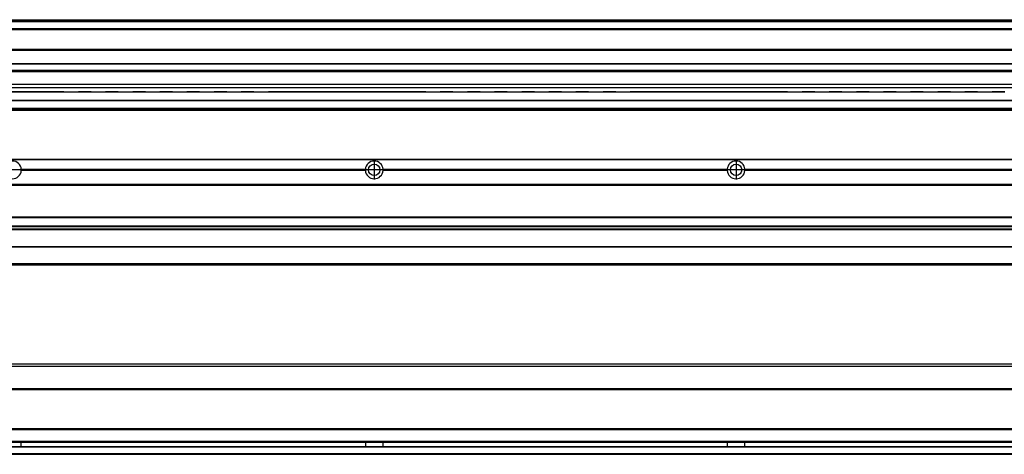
# Model space of a CAD drawing. Header units: inches. Extents: x -235 to 4016, y -109 to 485.
# Tile 23 of 29: x 1346 to 1890, y 92 to 332. Entities that reach past the tile are written whole.
import ezdxf

# ---------------------------------------------------------------- set-up
doc = ezdxf.new("R2010")
doc.units = ezdxf.units.IN
doc.linetypes.add('DASHED', pattern=[15, 7, -8])
doc.linetypes.add('DOT_CENTER', pattern=[14, 12, -1, 0, -1])
doc.layers.add('1', color=7, linetype='Continuous')

# ---------------------------------------------------------------- blocks, each defined once
blk = doc.blocks.new('L-26_PERFIL__12', base_point=(796.37, 190.7))
at = {"color": 7, "linetype": 'Continuous'}
for p, q in [((830.43, 255.1), (3910.43, 255.1)), ((830.43, 254.85), (3910.43, 254.85)), ((1346.82, 249.4), (1537.04, 249.4)), ((1537.04, 248.8), (1346.82, 248.8)), ((1346.83, 249.1), (1537.03, 249.1)), ((1546.82, 249.4), (1737.04, 249.4)), ((1737.04, 248.8), (1546.82, 248.8)), ((1546.83, 249.1), (1737.03, 249.1)), ((1746.82, 249.4), (1937.04, 249.4)), ((1937.04, 248.8), (1746.82, 248.8)), ((1746.83, 249.1), (1937.03, 249.1)), ((3910.43, 241.1), (830.43, 241.1)), ((830.43, 240.85), (3910.43, 240.85)), ((830.43, 240.6), (3910.43, 240.6)), ((830.43, 223.1), (3910.43, 223.1)), ((830.43, 222.85), (3910.43, 222.85)), ((3910.43, 217.9), (830.43, 217.9)), ((830.43, 217.81), (3910.43, 217.81)), ((3910.43, 216.26), (830.43, 216.26)), ((830.43, 216.1), (3910.43, 216.1)), ((3910.43, 215.98), (830.43, 215.98)), ((3910.43, 206.6), (830.43, 206.6)), ((830.43, 206.51), (3910.43, 206.51)), ((3910.43, 197.1), (830.43, 197.1)), ((946.43, 196.61), (3831.43, 196.6))]:
    blk.add_line(p, q, dxfattribs=at)
for centre in [(1541.93, 249.1), (1741.93, 249.1)]:
    blk.add_circle(centre, 3.15, dxfattribs=at)
for centre, start, end in [((1341.93, 249.1), 3.5101, 176.4899), ((1541.93, 249.1), 3.5101, 176.4899), ((1741.93, 249.1), 3.5101, 176.4899), ((1341.93, 249.1), 183.5101, 356.4899), ((1341.93, 249.1), 0, 3.5101), ((1341.93, 249.1), 356.4899, 0), ((1541.93, 249.1), 176.4899, 180), ((1541.93, 249.1), 180, 183.5101), ((1541.93, 249.1), 183.5101, 356.4899), ((1541.93, 249.1), 0, 3.5101), ((1541.93, 249.1), 356.4899, 0), ((1741.93, 249.1), 176.4899, 180), ((1741.93, 249.1), 180, 183.5101), ((1741.93, 249.1), 183.5101, 356.4899), ((1741.93, 249.1), 0, 3.5101), ((1741.93, 249.1), 356.4899, 0)]:
    blk.add_arc(centre, 4.9, start, end, dxfattribs=at)
at = {"layer": '1', "color": 2, "linetype": 'DOT_CENTER'}
for p, q in [((1541.93, 254.49), (1541.93, 243.71)), ((1741.93, 254.49), (1741.93, 243.71)), ((1347.32, 249.1), (1336.54, 249.1)), ((1547.32, 249.1), (1536.54, 249.1)), ((1747.32, 249.1), (1736.54, 249.1))]:
    blk.add_line(p, q, dxfattribs=at)
blk = doc.blocks.new('L-28__15', base_point=(796.37, 168.65))
blk.add_blockref('L-26_PERFIL__12', (796.37, 190.7))
blk = doc.blocks.new('A2', base_point=(1171, 212))
blk.add_blockref('L-28__15', (796.37, 168.65))
blk = doc.blocks.new('L-26_PERFIL__20', base_point=(796.37, 91.9))
at = {"color": 7, "linetype": 'Continuous'}
for p, q in [((955.35, 141.9), (3773.51, 141.9)), ((3775.01, 140.4), (953.85, 140.4)), ((3775.48, 128.15), (953.38, 128.15)), ((953.38, 127.9), (3775.48, 127.9)), ((953.38, 127.65), (3775.48, 127.65)), ((953.38, 106.15), (3775.48, 106.15)), ((953.38, 105.9), (3775.48, 105.9)), ((953.38, 105.65), (3775.48, 105.65)), ((953.22, 98.65), (3746.83, 98.64)), ((3775.58, 98.9), (953.28, 98.9)), ((3777.48, 95.9), (951.38, 95.9)), ((951.68, 96.15), (3746.83, 96.16)), ((3910.43, 92.15), (830.43, 92.15)), ((830.43, 91.9), (3910.43, 91.9))]:
    blk.add_line(p, q, dxfattribs=at)
for points, knots in [([(1346.83, 96.16), (1346.83, 96.36), (1346.82, 96.77), (1346.81, 97.4), (1346.82, 98.02), (1346.83, 98.44), (1346.83, 98.63)], [0, 0, 0, 0, 0.5874, 1.235348, 1.883299, 2.47073, 2.47073, 2.47073, 2.47073]), ([(1537.02, 98.63), (1537.03, 98.44), (1537.03, 98.02), (1537.05, 97.4), (1537.03, 96.77), (1537.03, 96.36), (1537.02, 96.16)], [0, 0, 0, 0, 0.587414, 1.235364, 1.883313, 2.470729, 2.470729, 2.470729, 2.470729]), ([(1546.83, 96.16), (1546.83, 96.36), (1546.82, 96.77), (1546.81, 97.4), (1546.82, 98.02), (1546.83, 98.44), (1546.83, 98.63)], [0, 0, 0, 0, 0.5874, 1.235348, 1.883299, 2.47073, 2.47073, 2.47073, 2.47073]), ([(1737.02, 98.63), (1737.03, 98.44), (1737.03, 98.02), (1737.05, 97.4), (1737.03, 96.77), (1737.03, 96.36), (1737.02, 96.16)], [0, 0, 0, 0, 0.587414, 1.235364, 1.883313, 2.470729, 2.470729, 2.470729, 2.470729]), ([(1746.83, 96.16), (1746.83, 96.36), (1746.82, 96.77), (1746.81, 97.4), (1746.82, 98.02), (1746.83, 98.44), (1746.83, 98.63)], [0, 0, 0, 0, 0.5874, 1.235348, 1.883299, 2.47073, 2.47073, 2.47073, 2.47073])]:
    blk.add_open_spline(points, degree=3, knots=knots, dxfattribs=at)
blk = doc.blocks.new('L-28__21', base_point=(796.37, 91.9))
blk.add_blockref('L-26_PERFIL__20', (796.37, 91.9))
blk = doc.blocks.new('B1', base_point=(1171, 116.9))
blk.add_blockref('L-28__21', (796.37, 91.9))
blk = doc.blocks.new('L-26_PERFIL__36', base_point=(796.37, 282.1))
at = {"color": 7, "linetype": 'Continuous'}
for p, q in [((830.43, 332.1), (3910.43, 332.1)), ((830.43, 332.09), (3910.43, 332.09)), ((3910.43, 331.48), (830.43, 331.48)), ((830.43, 331.16), (3910.43, 331.16)), ((3910.43, 330.83), (830.43, 330.83)), ((3889.43, 327.12), (851.43, 327.12)), ((950.93, 327.1), (3731.93, 327.1)), ((969.68, 326.6), (3717.18, 326.6)), ((3716.43, 315.54), (980.17, 315.54)), ((980.17, 315.29), (3716.43, 315.29)), ((980.17, 307.92), (3716.43, 307.92)), ((980.17, 307.67), (3716.43, 307.67)), ((3716.43, 304.04), (980.17, 304.04)), ((980.17, 303.54), (3716.43, 303.54)), ((3716.43, 296.28), (966.43, 296.27)), ((966.43, 294.61), (3716.43, 294.61)), ((1261.43, 292.32), (1358.18, 292.32)), ((1358.18, 292.29), (1261.43, 292.29)), ((1358.18, 292.31), (1358.18, 292.32)), ((1358.18, 292.32), (1366.93, 292.32)), ((1358.18, 292.29), (1358.18, 292.31)), ((1366.93, 292.31), (1358.18, 292.31)), ((1366.93, 292.29), (1358.18, 292.29)), ((1366.93, 292.32), (1366.93, 292.31)), ((1366.93, 292.31), (1366.93, 292.29)), ((1366.93, 292.29), (1490.43, 292.29)), ((1490.43, 292.32), (1490.43, 292.29)), ((1490.43, 292.32), (1558.18, 292.32)), ((1558.18, 292.29), (1490.43, 292.29)), ((1558.18, 292.31), (1558.18, 292.32)), ((1558.18, 292.32), (1566.93, 292.32)), ((1558.18, 292.29), (1558.18, 292.31)), ((1566.93, 292.31), (1558.18, 292.31)), ((1566.93, 292.29), (1558.18, 292.29)), ((1566.93, 292.32), (1566.93, 292.31)), ((1566.93, 292.31), (1566.93, 292.29)), ((1566.93, 292.29), (1690.43, 292.29)), ((1690.43, 292.32), (1690.43, 292.29)), ((1690.43, 292.32), (1758.18, 292.32)), ((1758.18, 292.29), (1690.43, 292.29)), ((1758.18, 292.32), (1766.93, 292.32)), ((1758.18, 292.31), (1758.18, 292.32)), ((1758.18, 292.29), (1758.18, 292.31)), ((1766.93, 292.31), (1758.18, 292.31)), ((1766.93, 292.29), (1758.18, 292.29)), ((1766.93, 292.32), (1766.93, 292.31)), ((1766.93, 292.31), (1766.93, 292.29)), ((1766.93, 292.29), (1890.43, 292.29)), ((851.43, 287.61), (3889.43, 287.61)), ((3889.43, 287.17), (851.43, 287.17)), ((3889.43, 283.1), (851.43, 283.1)), ((3910.43, 282.35), (830.43, 282.35)), ((830.43, 282.1), (3776.73, 282.1)), ((851.43, 282.61), (3774.01, 282.6))]:
    blk.add_line(p, q, dxfattribs=at)
at = {"color": 2, "linetype": 'DASHED'}
for p, q in [((1490.43, 292.32), (1366.93, 292.32)), ((1690.43, 292.32), (1566.93, 292.32)), ((1890.43, 292.32), (1766.93, 292.32))]:
    blk.add_line(p, q, dxfattribs=at)
blk = doc.blocks.new('L-28__37', base_point=(796.37, 282.1))
blk.add_blockref('L-26_PERFIL__36', (796.37, 282.1))
blk = doc.blocks.new('E1', base_point=(1171, 307.1))
blk.add_blockref('L-28__37', (796.37, 282.1))

msp = doc.modelspace()

# ---------------------------------------------------------------- block references
for name, p in [('E1', (1171, 307.1)), ('A2', (1171, 212)), ('B1', (1171, 116.9))]:
    msp.add_blockref(name, p)

doc.saveas('drawing.dxf')
